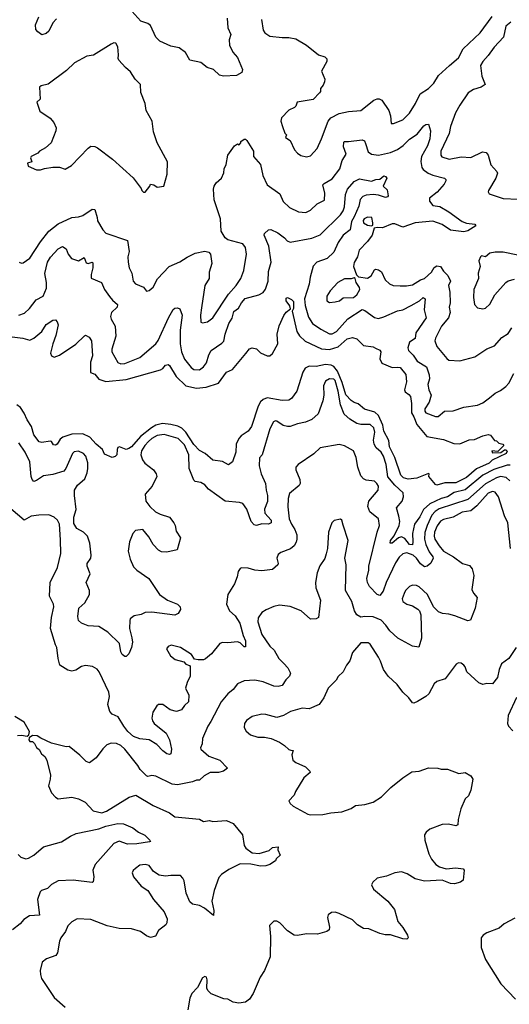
# Model space of a CAD drawing. Extents: x 2143765 to 2212931, y 878955 to 1017455.
# Tile 88 of 256: x 2165681 to 2169290, y 919485 to 926743. Entities that reach past the tile are written whole.
import ezdxf

# ---------------------------------------------------------------- set-up
doc = ezdxf.new("R2010")
doc.units = 0

msp = doc.modelspace()

# ---------------------------------------------------------------- linework, layer by layer
at = {"layer": '0CON20XD'}
for points in [[(2167208.9, 926755), (2167214, 926684), (2167236.2, 926635), (2167225.4, 926595), (2167226.7, 926555), (2167251.1, 926505), (2167285.8, 926465), (2167323.8, 926375), (2167318.8, 926355), (2167278.3, 926331.7), (2167182.5, 926327.5), (2167154.2, 926334.2), (2167109.4, 926375), (2167061.7, 926391.7), (2167015, 926427.5), (2166935, 926446), (2166902.1, 926502.1), (2166855, 926535.7), (2166795, 926547.5), (2166714.7, 926584.7), (2166684.4, 926615), (2166645, 926699.4), (2166625, 926714.5), (2166573.6, 926733.7), (2166507.2, 926807.2)], [(2165950.9, 926749.1), (2165925, 926720), (2165895, 926658.6), (2165875, 926641.1), (2165845, 926632.9), (2165813.5, 926653.5), (2165800.1, 926670.1), (2165797.3, 926705), (2165821.5, 926765)], [(2167464.2, 926745), (2167474.4, 926665), (2167486.8, 926646.8), (2167525, 926622.5), (2167615, 926611.4), (2167665, 926612.9), (2167715, 926601.4), (2167795, 926555.6), (2167883.4, 926483.4), (2167929.7, 926469.7), (2167944.2, 926454.2), (2167944.3, 926435), (2167906, 926365), (2167930, 926305), (2167926.7, 926285), (2167918.3, 926261.7), (2167897.5, 926235), (2167896.7, 926215), (2167890, 926205), (2167845, 926154), (2167725, 926135.8), (2167716.2, 926105), (2167706.7, 926095), (2167663.9, 926076.1), (2167609.5, 926020.5), (2167606, 925995), (2167617.5, 925955), (2167636.1, 925906.1), (2167647.5, 925895), (2167640, 925875), (2167674, 925854), (2167705.8, 925785), (2167728.3, 925758.3), (2167753.4, 925743.4), (2167795, 925733.1), (2167825, 925738.6), (2167872.9, 925795), (2167905.7, 925864.3), (2167954.5, 925995), (2167975, 926020.5), (2168035, 926050.8), (2168105, 926066.7), (2168195, 926074.5), (2168290.1, 926149.9), (2168315, 926161.2), (2168330.9, 926160.9), (2168350, 926150), (2168401.4, 926075), (2168414.3, 926035), (2168418.3, 925978.3), (2168435, 925978.8), (2168505, 926004.2), (2168553.1, 926055), (2168597.7, 926125), (2168632.2, 926197.8), (2168695, 926235.6), (2168732.2, 926275), (2168766.8, 926333.2), (2168849.4, 926405), (2168915, 926463.3), (2168950.5, 926529.5), (2169075, 926647.5), (2169162.4, 926767.6)], [(2169300, 926725), (2169262.9, 926695), (2169246.6, 926613.4), (2169178.4, 926541.6), (2169135, 926478.5), (2169094.1, 926435), (2169077.3, 926405), (2169087.3, 926327.3), (2169112.5, 926265), (2169082.5, 926245), (2169025, 926229.2), (2168985.8, 926204.2), (2168924.2, 926114.2), (2168892.7, 926057.3), (2168856.7, 925955), (2168845.6, 925905), (2168785.7, 925775), (2168784.4, 925745), (2168791.5, 925731.5), (2168846.4, 925716.4), (2168935, 925731.3), (2169005, 925727.1), (2169091.5, 925768.5), (2169119.2, 925765), (2169134.5, 925745), (2169153.2, 925673.2), (2169196.7, 925625), (2169201.7, 925611.7), (2169190.6, 925575), (2169136.7, 925485), (2169133.3, 925475), (2169140.7, 925460.7), (2169245, 925424.2), (2169355, 925420)], [(2166605, 925472.5), (2166640, 925515), (2166645, 925530), (2166670, 925525), (2166695, 925510), (2166743, 925517), (2166768.8, 925605), (2166770, 925695), (2166694, 925835), (2166667.3, 925917.3), (2166656, 925995), (2166614, 926075), (2166605.8, 926125.8), (2166573.6, 926206.4), (2166570, 926265), (2166532.5, 926305), (2166498.3, 926358.3), (2166460.5, 926390.5), (2166412, 926445), (2166406.1, 926456.1), (2166410, 926485), (2166403, 926543), (2166390, 926570), (2166375, 926572.5), (2166355, 926563.3), (2166225, 926481.2), (2166175, 926474.2), (2166085, 926425.6), (2166025, 926369.2), (2165890.8, 926269.2), (2165840, 926255), (2165827.5, 926245), (2165831.7, 926158.3), (2165806.7, 926135), (2165829.2, 926069.2), (2165905, 926017.5), (2165933.1, 925985), (2165948.6, 925945), (2165947.5, 925925), (2165912.5, 925835), (2165870.7, 925799.3), (2165827.5, 925775), (2165815, 925760), (2165764, 925735), (2165761.2, 925725), (2165770, 925695), (2165737.5, 925685), (2165744.1, 925664.1), (2165805, 925636.7), (2165833, 925637), (2165862.5, 925647.5), (2165925, 925656.2), (2165975, 925656), (2166015, 925642.5), (2166061.7, 925668.3), (2166184.2, 925795.8), (2166205, 925810), (2166235, 925808.2), (2166255, 925799.1), (2166365, 925714.5), (2166517.7, 925577.7), (2166575, 925500), (2166580, 925485), (2166593, 925473), (2166605, 925472.5)], [(2165677.5, 924955), (2165695, 924947.5), (2165705, 924950), (2165756, 924985), (2165833.4, 925106.6), (2165894.7, 925185.3), (2165965, 925238.5), (2166064.3, 925285.7), (2166115, 925290), (2166145, 925300), (2166215, 925347.1), (2166235, 925343.8), (2166251.1, 925285), (2166255, 925260), (2166293.8, 925193.8), (2166315, 925169.2), (2166476.4, 925116.4), (2166487.5, 925035), (2166478, 924995), (2166479.2, 924955), (2166487.8, 924915), (2166506.5, 924875), (2166516.9, 924816.9), (2166535, 924796.2), (2166592.3, 924772.3), (2166615, 924743.3), (2166635, 924746), (2166665, 924772.5), (2166697.5, 924832.5), (2166781.2, 924925), (2166862.2, 924957.8), (2166915, 924994), (2166975, 925022), (2167045, 925036), (2167075, 925030), (2167086, 925015), (2167097.5, 924945), (2167077.8, 924882.2), (2167077.2, 924835), (2167046.4, 924785), (2167019.8, 924620.2), (2167012.3, 924565), (2167015, 924513.3), (2167028.8, 924508.8), (2167065, 924515.7), (2167104.2, 924545), (2167220.2, 924719.8), (2167276.2, 924785), (2167309.6, 924835), (2167333.1, 924895), (2167353.3, 925015), (2167344.3, 925065), (2167325, 925090.8), (2167215, 925120.8), (2167195.6, 925135.6), (2167165.8, 925185), (2167161.4, 925275), (2167114.5, 925415), (2167110.4, 925495), (2167114.6, 925515), (2167129.7, 925540.3), (2167168, 925575), (2167185.8, 925615), (2167187.1, 925645), (2167202.5, 925675), (2167215.7, 925744.3), (2167265, 925812.5), (2167285, 925827.5), (2167298.3, 925821.7), (2167310, 925835), (2167310, 925845), (2167335, 925862.5), (2167345, 925862.5), (2167355, 925853.3), (2167404, 925775), (2167403.8, 925735), (2167455, 925676.7), (2167472.1, 925595), (2167505.6, 925525), (2167598.9, 925458.9), (2167622.8, 925402.8), (2167668.3, 925358.3), (2167735, 925326.7), (2167788.6, 925321.4), (2167825, 925338.1), (2167873, 925387), (2167926.8, 925413.2), (2167930.5, 925465), (2167914.3, 925525), (2167925, 925536.9), (2167985, 925569.4), (2168041.5, 925645), (2168056.7, 925705), (2168087.6, 925752.4), (2168067.9, 925805), (2168069.7, 925840.3), (2168075, 925845.7), (2168105, 925844.4), (2168205, 925858.1), (2168221.1, 925851.1), (2168229.6, 925829.6), (2168249.3, 925769.3), (2168275, 925752.2), (2168325, 925744.4), (2168415, 925764.6), (2168465, 925787.5), (2168506.2, 925815), (2168555, 925861.6), (2168610.9, 925899.1), (2168658.5, 925961.5), (2168675, 925971.9), (2168693.8, 925973.8), (2168709.8, 925925), (2168704.8, 925865), (2168686.6, 925813.4), (2168641.9, 925735), (2168637.4, 925697.4), (2168643.9, 925655), (2168655, 925640), (2168692.7, 925612.7), (2168727, 925597), (2168812, 925575), (2168822.5, 925565), (2168822.9, 925555), (2168809.6, 925530.4), (2168758.3, 925471.7), (2168701.2, 925428.8), (2168702.5, 925405), (2168725, 925373.4), (2168776.4, 925366.4), (2168845, 925327.1), (2168942.9, 925255), (2168975, 925243.6), (2169035, 925235.7), (2169043.3, 925225), (2168983.4, 925186.6), (2168955, 925179.5), (2168855, 925192.9), (2168795, 925234.8), (2168725, 925258.8), (2168596, 925245), (2168505, 925214.6), (2168445, 925237.8), (2168425, 925239.7), (2168355, 925209.2), (2168315, 925212.5), (2168293.3, 925206.7), (2168279.2, 925155), (2168245, 925109.4), (2168184, 925045), (2168170, 924995), (2168146.6, 924953.4), (2168140.4, 924925), (2168162.7, 924862.7), (2168177.2, 924847.2), (2168245, 924838.7), (2168271.5, 924855), (2168295, 924900), (2168305, 924904), (2168325, 924900), (2168347.5, 924885), (2168375, 924826.2), (2168405.4, 924795.4), (2168434.6, 924784.6), (2168485, 924781.5), (2168531.7, 924781.7), (2168575, 924790), (2168635, 924824.5), (2168665.5, 924834.5), (2168715, 924881.9), (2168735, 924915.5), (2168755, 924927.8), (2168783.5, 924923.5), (2168805, 924890.8), (2168837.6, 924857.6), (2168856, 924815), (2168840.8, 924785), (2168851.5, 924735), (2168854.5, 924655), (2168847.1, 924625), (2168854.4, 924585), (2168840.4, 924545), (2168790.7, 924485), (2168745.5, 924395), (2168741.1, 924375), (2168755.8, 924335), (2168828.6, 924245), (2168843.9, 924233.9), (2168925, 924229.5), (2169035, 924258.1), (2169123.9, 924316.1), (2169181.1, 924338.9), (2169235, 924400.6), (2169280, 924430), (2169307.9, 924472.1)], [(2165675, 924566.4), (2165715, 924581.1), (2165753.5, 924615), (2165802, 924678), (2165854.5, 924705.5), (2165877.5, 924765), (2165878.5, 924805), (2165867, 924873), (2165885, 924956.2), (2165906.7, 924993.3), (2165965, 925053.1), (2165995, 925072.5), (2166024.3, 925054.3), (2166038.1, 925015), (2166063.5, 924983.5), (2166115, 924966.7), (2166155, 924990), (2166171.2, 924951.2), (2166185, 924946.8), (2166215, 924955.7), (2166220.3, 924950.3), (2166218.7, 924915), (2166206.9, 924865), (2166207.7, 924837.7), (2166284, 924805), (2166305.7, 924755), (2166342.8, 924702.8), (2166364.6, 924675), (2166402.5, 924645), (2166399.3, 924625), (2166357.9, 924585), (2166350.4, 924555), (2166353.8, 924535), (2166383.8, 924485), (2166390.3, 924410.3), (2166360.2, 924315), (2166359.1, 924295), (2166405, 924217.5), (2166427.3, 924207.3), (2166455, 924208.7), (2166565, 924253.2), (2166685, 924353.3), (2166702, 924378), (2166778.1, 924545), (2166812.7, 924607.3), (2166823.9, 924616.1), (2166845, 924620), (2166861.7, 924611.7), (2166878.5, 924565), (2166864.7, 924454.7), (2166863.7, 924355), (2166873.9, 924293.9), (2166895, 924241.9), (2166945, 924178.5), (2166964.4, 924164.4), (2167005, 924161.4), (2167035.5, 924185), (2167058.5, 924215), (2167076, 924274), (2167093.1, 924305), (2167171.7, 924358.3), (2167185.3, 924374.7), (2167194, 924425), (2167223.3, 924505), (2167246.1, 924543.9), (2167257.9, 924592.1), (2167293.1, 924616.9), (2167314.4, 924655), (2167343.1, 924686.9), (2167442.5, 924715), (2167475, 924733.3), (2167493, 924757), (2167513.2, 924816.8), (2167513.5, 924886.5), (2167533.9, 924955), (2167516.8, 925075), (2167482.9, 925155), (2167485, 925166.2), (2167514.5, 925195.5), (2167532.7, 925197.3), (2167582.7, 925172.7), (2167633.1, 925135), (2167652.1, 925112.1), (2167675, 925103.5), (2167835, 925132.8), (2167895, 925157.8), (2168045.7, 925305), (2168065.3, 925335), (2168075.6, 925364.4), (2168082.3, 925455), (2168097.1, 925495), (2168145, 925550.8), (2168185, 925570.5), (2168275, 925552.5), (2168305, 925564.3), (2168335, 925566.9), (2168365, 925591.5), (2168377.6, 925587.6), (2168387.5, 925575), (2168360, 925515), (2168388.9, 925488.9), (2168395.7, 925444.3), (2168392.5, 925437.5), (2168376.6, 925433.4), (2168325, 925450.8), (2168285.3, 925455.3), (2168235, 925450.2), (2168209, 925441), (2168191.3, 925418.7), (2168180.8, 925369.2), (2168145, 925290.4), (2168127.5, 925255), (2168117.7, 925195), (2168064.8, 925155.2), (2168029.3, 925100.7), (2167995, 925029.1), (2167946.7, 924983.3), (2167871.4, 924955), (2167844.7, 924925.3), (2167820.8, 924845), (2167814.6, 924795), (2167779.3, 924685), (2167785, 924636.2), (2167809.6, 924549.6), (2167840, 924505), (2167900.9, 924460.9), (2167965, 924428.1), (2167985, 924427.3), (2168016.7, 924445), (2168100.6, 924539.4), (2168205, 924606.7), (2168225, 924599.4), (2168295, 924548.9), (2168325, 924541.1), (2168365, 924551.9), (2168465, 924597.5)], [(2168275, 925223.3), (2168282.5, 925227.5), (2168283.8, 925245), (2168276.2, 925285), (2168245, 925286.8), (2168220.9, 925275), (2168212.7, 925262.7), (2168215.8, 925245), (2168245, 925229.4), (2168275, 925223.3)], [(2169353.6, 925006.4), (2169245, 925030), (2169185, 925030), (2169145, 925022), (2169115, 924996.2), (2169085, 925002), (2169076.2, 924995), (2169064.4, 924965.6), (2169075.6, 924924.4), (2169060, 924875), (2169062, 924835), (2169028.5, 924755), (2169024.5, 924695), (2169034, 924644), (2169055, 924618.1), (2169095, 924612.2), (2169115, 924615.7), (2169145, 924645.8), (2169183.9, 924716.1), (2169264.6, 924805.4), (2169282, 924818), (2169328.7, 924831.3)], [(2167965, 924657.5), (2168005, 924662.9), (2168037.9, 924672.1), (2168065, 924693.3), (2168140, 924695), (2168165, 924714.6), (2168188.6, 924755), (2168185, 924769.5), (2168160, 924805), (2168152.5, 924835), (2168145, 924840), (2168125, 924833.8), (2168075, 924834.2), (2168025, 924805.7), (2167968.6, 924745), (2167944.5, 924705), (2167945, 924670), (2167965, 924657.5)], [(2165625, 924404.6), (2165704.6, 924394.6), (2165755, 924380.5), (2165784.4, 924395), (2165843.3, 924445), (2165874.7, 924495.3), (2165925, 924527.8), (2165945, 924530), (2165957.2, 924517.2), (2165964.5, 924495), (2165947.8, 924415), (2165923.8, 924355), (2165908.5, 924285), (2165915, 924265.8), (2165935, 924256.5), (2165975, 924271.2), (2166095, 924350.5), (2166158, 924412), (2166165, 924416.7), (2166192.3, 924402.3), (2166210.6, 924375), (2166217.5, 924265), (2166201.5, 924218.5), (2166202.8, 924142.8), (2166235, 924130), (2166263.6, 924093.7), (2166315, 924075.4), (2166465, 924090.3), (2166717.3, 924162.7), (2166735, 924172), (2166755, 924195.7), (2166775, 924201.4), (2166785, 924194.2), (2166833.1, 924113.1), (2166905, 924045.5), (2166985, 924026.2), (2167055, 924033.6), (2167145.7, 924065), (2167204.2, 924145.8), (2167249.5, 924165), (2167347.3, 924282.7), (2167375, 924316), (2167395, 924324.2), (2167425, 924317.5), (2167455, 924288.1), (2167505, 924264.5), (2167525, 924264.4), (2167545, 924281.9), (2167584.1, 924355), (2167578.9, 924425), (2167592.2, 924487.8), (2167626.8, 924563.2), (2167645, 924587.5), (2167677.7, 924612.3), (2167672.9, 924635), (2167645, 924670), (2167645, 924690), (2167655, 924696), (2167685, 924681.8), (2167698.1, 924665), (2167697.9, 924615), (2167690, 924595), (2167724.6, 924445), (2167743.5, 924413.5), (2167785, 924373.2), (2167905, 924317.6), (2167965, 924312.3), (2168028, 924332), (2168095, 924391.1), (2168135, 924401.1), (2168165, 924391.4), (2168215, 924341.9), (2168285, 924331.4), (2168303, 924323), (2168335, 924306.2), (2168342, 924295), (2168335.9, 924244.1), (2168351.2, 924211.2), (2168425, 924179.5), (2168465, 924183.1), (2168485, 924178.6), (2168527.9, 924127.9), (2168532.7, 924075), (2168516.6, 924015), (2168521.3, 924001.3), (2168550.1, 923980.1), (2168560.5, 923965), (2168569.5, 923915), (2168567.7, 923845), (2168586.9, 923815), (2168608.9, 923758.9), (2168680.8, 923670.8), (2168805, 923647.5), (2168880, 923620), (2168925, 923615.8), (2168994.4, 923645.6), (2169032.3, 923647.7), (2169095, 923676.7), (2169135, 923686), (2169151.7, 923681.7), (2169181.7, 923641.7), (2169195, 923640), (2169212.3, 923622.3), (2169242.5, 923615), (2169250, 923605), (2169205, 923560), (2169160, 923565), (2169165, 923550), (2169227, 923553), (2169255, 923572.5), (2169265, 923572.5), (2169273, 923563), (2169266.2, 923545), (2169164, 923496), (2169141.2, 923475), (2169048.1, 923431.9), (2168975, 923368.1), (2168895, 923330.4), (2168815, 923328.6), (2168755, 923312), (2168745, 923316.7), (2168697.5, 923375), (2168700, 923395), (2168695, 923397.5), (2168607.5, 923362.5), (2168542.9, 923357.1), (2168510, 923365), (2168490, 923385), (2168446.6, 923515), (2168406.2, 923595), (2168401.1, 923641.1), (2168365, 923710.8), (2168356.9, 923755), (2168326.5, 923826.5), (2168299.4, 923849.4), (2168223.2, 923873.2), (2168175, 923911.5), (2168145, 923921.1), (2168125, 923935.4), (2168085, 923978.2), (2168058.4, 924068.4), (2168022.9, 924152.9), (2167996.4, 924186.3), (2167977.1, 924197.1), (2167935, 924201.5), (2167865, 924186.5), (2167815, 924188.4), (2167785, 924175.4), (2167766.7, 924145), (2167724.5, 924005.5), (2167685, 923950), (2167665, 923939.4), (2167615, 923935.5), (2167505, 923956.8), (2167475.3, 923944.7), (2167455, 923925.6), (2167438.6, 923895), (2167389.3, 923745), (2167365, 923709.7), (2167313.9, 923676.1), (2167295.3, 923655), (2167276.7, 923615), (2167273.1, 923555), (2167248.8, 923485), (2167218.8, 923461.2), (2167175, 923487.5), (2167105, 923495.6), (2167047.5, 923545), (2167005, 923567.6), (2166965, 923611.9), (2166905, 923703.8), (2166875, 923732.6), (2166846.9, 923746.9), (2166795, 923760.5), (2166734.3, 923765.7), (2166685, 923754.1), (2166652.1, 923735), (2166570.3, 923669.7), (2166505, 923595.3), (2166485, 923581.3), (2166465, 923575.6), (2166416.2, 923593.8), (2166405, 923590), (2166398, 923575), (2166396.7, 923535), (2166385, 923523.3), (2166363, 923517), (2166305, 923541.2), (2166291.2, 923575), (2166245, 923614.4), (2166198.8, 923665), (2166145, 923691.6), (2166065, 923688.1), (2165999.2, 923665), (2165979.8, 923650.2), (2165957.8, 923615), (2165945, 923606.9), (2165928.8, 923608.8), (2165915, 923633.3), (2165905, 923637.5), (2165845, 923627.5), (2165825, 923632.5), (2165785, 923684.2), (2165766.8, 923745), (2165735, 923794.5), (2165713, 923843), (2165685.4, 923885), (2165660.6, 923905)], [(2168465, 924597.5), (2168505, 924605.7), (2168565, 924635.7), (2168628.8, 924671.2), (2168655, 924696), (2168668.8, 924685), (2168662.2, 924605), (2168676.7, 924545), (2168599.7, 924435), (2168595, 924393.8), (2168554.6, 924365.4), (2168540.8, 924325), (2168547.3, 924305), (2168580.6, 924270.6), (2168610.7, 924225), (2168678.8, 924185), (2168700, 924125), (2168700.5, 924095), (2168689.2, 924055), (2168695.8, 924015), (2168712.5, 923975), (2168698.2, 923925), (2168667.7, 923875), (2168667.7, 923857.7), (2168675, 923844.3), (2168745, 923819.4), (2168765, 923818.6), (2168811.9, 923858.1), (2168875, 923860), (2168955, 923888.1), (2169055, 923901.4), (2169095, 923918.1), (2169144.5, 923955.5), (2169185, 923990.8), (2169225, 924009.2), (2169265, 924040), (2169286.2, 924065), (2169323.8, 924135)], [(2169295, 923460.7), (2169275, 923460), (2169175, 923426.9), (2169094.7, 923385), (2168965, 923277), (2168882.4, 923257.6), (2168835, 923225.8), (2168786.2, 923213.8), (2168703.9, 923175), (2168657.3, 923132.7), (2168630.4, 923079.6), (2168590, 923025), (2168575.2, 922955), (2168579.5, 922895), (2168575, 922871.4), (2168555, 922875.9), (2168519, 922919), (2168495, 922930.6), (2168473.5, 922925), (2168425, 922883.4), (2168411.9, 922885), (2168413.7, 922905), (2168440.3, 922939.7), (2168478.4, 923015), (2168482.6, 923045), (2168476.2, 923083.8), (2168458.9, 923145), (2168500.4, 923195), (2168509.1, 923225), (2168506.9, 923255), (2168445, 923311.2), (2168395, 923373.6), (2168381.9, 923465), (2168362, 923525), (2168345, 923556.2), (2168308.1, 923588.1), (2168292.5, 923615), (2168289.3, 923645), (2168297.6, 923702.4), (2168290.7, 923735), (2168265, 923759.7), (2168195, 923760.3), (2168165, 923767.1), (2168115, 923797.9), (2168072.5, 923835), (2168045.2, 923905), (2168027.5, 924005), (2168005, 924084.4), (2167995, 924092.5), (2167965, 924095.5), (2167935, 924078.8), (2167920.6, 924045), (2167921.9, 923975), (2167915.5, 923934.5), (2167880.9, 923839.1), (2167834.7, 923795.3), (2167787.2, 923777.2), (2167728.8, 923765), (2167675.3, 923744.7), (2167655, 923744.6), (2167621.9, 923751.9), (2167575, 923783.1), (2167565, 923785.7), (2167550.7, 923779.3), (2167525, 923726.7), (2167467.8, 923535), (2167447.6, 923512.4), (2167444.7, 923454.7), (2167460.9, 923395), (2167492.7, 923325), (2167496.4, 923276.4), (2167507.3, 923235), (2167507.2, 923192.8), (2167485.9, 923135.9), (2167486.7, 923105), (2167534.2, 923055), (2167533.8, 923035), (2167515, 923025.7), (2167465, 923027.5), (2167425, 923014.3), (2167409.5, 923019.5), (2167386.5, 923045), (2167355, 923136), (2167326.2, 923176.2), (2167300, 923185), (2167195, 923193.1), (2167073.1, 923283.1), (2167044.2, 923315), (2167015, 923331.9), (2166975, 923340), (2166965, 923350), (2166930, 923435), (2166927.7, 923535), (2166895, 923610.3), (2166849.5, 923655), (2166745, 923685.8), (2166695, 923677), (2166655, 923655.7), (2166631.2, 923635), (2166603.2, 923605), (2166578.4, 923565), (2166573.1, 923535), (2166585, 923499.4), (2166603.8, 923473.8), (2166666.7, 923425), (2166686.9, 923395), (2166691.5, 923375), (2166656.7, 923305), (2166605.8, 923245), (2166611.5, 923195), (2166639.5, 923155), (2166680.6, 923115), (2166715, 923097.1), (2166783.8, 923075), (2166816.9, 923035), (2166826.7, 923015), (2166833.4, 922973.4), (2166865.5, 922925), (2166841.2, 922835), (2166765, 922817.5), (2166725, 922820), (2166703.4, 922833.4), (2166665, 922874.4), (2166631.9, 922931.9), (2166588.6, 922985), (2166535, 922978.8), (2166514.8, 922955.2), (2166490.6, 922895), (2166479.5, 922825), (2166494.6, 922765.4), (2166519.9, 922709.9), (2166543.2, 922685), (2166632.9, 922625), (2166711.4, 922505), (2166770.8, 922465), (2166845, 922435.6), (2166863.3, 922415), (2166865.7, 922395), (2166848.6, 922365), (2166825, 922353.8), (2166654.6, 922375.4), (2166605, 922373.8), (2166575, 922358.8), (2166525, 922350), (2166495, 922326.2), (2166491.9, 922315), (2166489.5, 922255), (2166506.2, 922186.2), (2166513.3, 922155), (2166505.7, 922115), (2166485, 922068.6), (2166465, 922049.4), (2166455, 922048.1), (2166435, 922062.9), (2166425, 922084), (2166415.6, 922145), (2166329.3, 922229.3), (2166265, 922270.5), (2166185, 922274.4), (2166135, 922295.6), (2166114.4, 922315), (2166109.5, 922345), (2166117.3, 922405), (2166161.1, 922445), (2166195.9, 922505), (2166195.3, 922535), (2166170.8, 922595), (2166201.3, 922658.7), (2166178.9, 922715), (2166176.9, 922735), (2166205, 922774.4), (2166208.1, 922795), (2166196.8, 922885), (2166180.7, 922935), (2166151.5, 922965), (2166102.6, 922992.6), (2166079.9, 923029.9), (2166079.2, 923075), (2166096.5, 923133.5), (2166083.6, 923235), (2166084.4, 923275.6), (2166107.7, 923312.3), (2166160.7, 923359.3), (2166178, 923402), (2166184, 923436), (2166182.3, 923477.7), (2166168.4, 923525), (2166151.9, 923545), (2166115, 923561.7), (2166081.9, 923558.1), (2166068.8, 923545), (2166020, 923435), (2166005, 923414.6), (2165925, 923389.6), (2165855, 923380.4), (2165805, 923345.5), (2165785, 923340), (2165773.1, 923353.1), (2165765.4, 923375), (2165755, 923483.8), (2165720, 923555), (2165674.1, 923624.1)], [(2169293.3, 923345), (2169267.5, 923367.5), (2169225, 923376.5), (2169195, 923366), (2169115, 923322), (2168985, 923207.6), (2168773.1, 923136.9), (2168742, 923118), (2168719.1, 923090.9), (2168684, 923015), (2168667.4, 922962.6), (2168665.6, 922915), (2168675.2, 922875.2), (2168699.9, 922819.9), (2168726.9, 922785), (2168728.8, 922775), (2168711.8, 922738.2), (2168685.2, 922714.8), (2168665, 922709.4), (2168635, 922731.2), (2168605.5, 922775), (2168580.5, 922795), (2168535, 922813), (2168505, 922806.8), (2168478.6, 922781.4), (2168451.1, 922738.9), (2168382, 922595), (2168359.1, 922530.8), (2168335, 922499.2), (2168315, 922505.7), (2168258.9, 922565), (2168244, 922594), (2168239.1, 922625), (2168254.4, 922684.4), (2168253.8, 922715), (2168315.3, 922964.7), (2168332.7, 923015), (2168325, 923063.3), (2168260.8, 923115), (2168246.7, 923155), (2168254.4, 923195), (2168323.5, 923275), (2168324.4, 923305), (2168313.3, 923325), (2168295, 923341.1), (2168235, 923348.5), (2168215, 923358.9), (2168195, 923380), (2168173.5, 923445), (2168159.6, 923515), (2168140, 923565), (2168075, 923602), (2168035, 923611.2), (2167895, 923588), (2167847.9, 923542.1), (2167733.3, 923465), (2167716.2, 923445), (2167716.2, 923425), (2167745.7, 923355), (2167748.6, 923325), (2167739.8, 923310.2), (2167670, 923250), (2167659.2, 923215), (2167657.1, 923152.9), (2167667.6, 923065), (2167684, 923025), (2167709.5, 922985), (2167722.7, 922945), (2167724.5, 922915), (2167718.7, 922891.3), (2167705, 922865.7), (2167677.1, 922842.9), (2167605, 922815.5), (2167585, 922800.8), (2167575.6, 922775), (2167585.6, 922735), (2167582.5, 922725), (2167545, 922690.8), (2167465, 922680.6), (2167414.4, 922684.4), (2167365, 922700), (2167315, 922703.3), (2167305, 922697.5), (2167292, 922675), (2167284.1, 922635.9), (2167264.3, 922585.7), (2167214, 922505), (2167205.9, 922435.9), (2167227.5, 922385), (2167267.8, 922347.8), (2167303.3, 922295), (2167327.3, 922205), (2167344, 922165), (2167345, 922120), (2167335, 922120), (2167305, 922149.5), (2167285, 922157.1), (2167215, 922148.8), (2167175, 922153.3), (2167156.1, 922143.9), (2167095, 922068.8), (2167049.1, 922030.9), (2167035, 922024), (2166995, 922023.3), (2166970, 922030), (2166946.7, 922065), (2166865.5, 922115.5), (2166796.4, 922133.6), (2166775, 922123.3), (2166763.8, 922105), (2166793.3, 922053.3), (2166827, 922027), (2166889.5, 922009.5), (2166905, 921992.5), (2166932.5, 921982.5), (2166937.5, 921975), (2166937.8, 921905), (2166915, 921856.7), (2166903.6, 921815), (2166928.6, 921765), (2166925.7, 921715), (2166895, 921688.8), (2166874.3, 921655.7), (2166835.6, 921644.4), (2166790, 921655), (2166735, 921696), (2166705, 921695.8), (2166691.2, 921685), (2166662, 921638), (2166654.4, 921595), (2166658.6, 921575), (2166672.5, 921555), (2166761.1, 921485), (2166784.3, 921434.3), (2166798.6, 921365), (2166795, 921332.5), (2166785, 921326.2), (2166765, 921332), (2166735, 921354.3), (2166691.5, 921401.5), (2166635, 921434), (2166565, 921442.7), (2166520.4, 921460.4), (2166478.5, 921495), (2166449.4, 921535), (2166405.8, 921605), (2166361.2, 921625), (2166345, 921642.5), (2166329.5, 921695), (2166342.2, 921755), (2166338.6, 921785), (2166267.5, 921935), (2166252, 921955), (2166216.7, 921975), (2166165, 921982.5), (2166135.8, 921974.2), (2166095, 921948), (2166065, 921942), (2166035, 921948.8), (2165976.2, 921986.2), (2165964.3, 922035), (2165955.6, 922115), (2165944.3, 922135), (2165906.8, 922255), (2165914.6, 922335.4), (2165932.9, 922415), (2165930, 922435), (2165900, 922495), (2165905.5, 922595), (2165960, 922705), (2165985, 922807.5), (2165980.5, 922909.5), (2165973.1, 923025), (2165958.6, 923055), (2165935, 923076.9), (2165895, 923092.5), (2165821.7, 923091.7), (2165765, 923082.5), (2165714.3, 923054.3), (2165615, 923136.7)], [(2169299.5, 922845), (2169278.9, 923035), (2169254.5, 923085), (2169210.9, 923225), (2169185, 923260.6), (2169165, 923265.4), (2169135, 923253.2), (2169049.7, 923160.3), (2169006.6, 923123.4), (2168942.8, 923112.8)], [(2168942.8, 923112.8), (2168875, 923076.6), (2168805, 923060), (2168782.5, 923047.5), (2168756.9, 923013.1), (2168739.3, 922965), (2168735.2, 922935), (2168741.2, 922915), (2168772.4, 922865), (2168805, 922825.3), (2168878.6, 922785), (2168944.2, 922734.2), (2168995, 922718.9), (2169015.5, 922695), (2169027.5, 922645), (2169013.8, 922543.8), (2169025.7, 922515), (2169051.9, 922485), (2169037.5, 922405), (2169004, 922316), (2168985, 922312.9), (2168888.5, 922348.5), (2168845, 922360.4), (2168796.7, 922365), (2168768.5, 922378.5), (2168730, 922415), (2168686.6, 922506.6), (2168625, 922561.9), (2168605, 922572.9), (2168575, 922574.2), (2168555, 922564.4), (2168525.6, 922535), (2168514.2, 922514.2), (2168500, 922475), (2168506, 922455), (2168534, 922435), (2168575, 922421.9), (2168615, 922398.1), (2168626.7, 922385), (2168637.5, 922355), (2168642.2, 922185), (2168623.3, 922116.7), (2168575, 922124.2), (2168467.5, 922185), (2168409.1, 922239.1), (2168380.7, 922280.7), (2168345, 922315.9), (2168285, 922341.1), (2168225.3, 922344.7), (2168195, 922339.7), (2168166.1, 922356.1), (2168149.2, 922385), (2168130, 922455), (2168083.3, 922535), (2168086.5, 922725), (2168078.5, 922775), (2168101.4, 922905), (2168065, 923017.5), (2168056, 923055), (2168045, 923061.2), (2167998.3, 923051.7), (2167981.2, 923035), (2167956, 922965), (2167950, 922845), (2167940.8, 922805), (2167929.1, 922770.9), (2167893.6, 922716.4), (2167873.1, 922665), (2167860.8, 922595), (2167862.5, 922555), (2167896.8, 922463.2), (2167884.2, 922335.8), (2167865, 922326), (2167825, 922324), (2167755, 922386.4), (2167675, 922416.9), (2167595, 922428.2), (2167555, 922418.5), (2167497.2, 922392.8), (2167465, 922372.9), (2167439.2, 922335), (2167435.4, 922304.6), (2167465, 922211.9), (2167524.7, 922124.7), (2167555.7, 922095), (2167591.1, 922035), (2167627.7, 921997.7), (2167657.5, 921965), (2167678, 921925), (2167669.2, 921905), (2167642.4, 921877.6), (2167615, 921835.7), (2167585, 921828.5), (2167555, 921830.4), (2167475, 921861.4), (2167415, 921875.6), (2167335, 921870), (2167285, 921846.7), (2167255, 921806.2), (2167213.8, 921775), (2167165.9, 921714.1), (2167090.7, 921569.3), (2167066.2, 921535), (2167027.5, 921445), (2167025.8, 921405), (2167013.8, 921375), (2167016.7, 921365), (2167075, 921314.2), (2167155, 921284), (2167212.5, 921225), (2167182.5, 921205), (2167145.5, 921194.5), (2167085, 921193.1), (2167041.3, 921168.7), (2167005, 921137.5), (2166985, 921137.5), (2166955, 921125.7), (2166843.6, 921103.6), (2166805, 921107.1), (2166685, 921167.5), (2166655, 921170.8), (2166625, 921164), (2166615, 921169.2), (2166567.5, 921215), (2166550.6, 921245), (2166456.5, 921366.5), (2166425, 921392.5), (2166395, 921406.7), (2166355, 921410.4), (2166322.6, 921397.4), (2166292.4, 921367.6), (2166245, 921302.5), (2166195, 921266.2), (2166171.2, 921275), (2166125, 921322), (2166045, 921386), (2166022.3, 921382.3), (2165915, 921410), (2165836.4, 921446.4), (2165810, 921465), (2165775, 921467.5), (2165750.7, 921449.3), (2165747.5, 921435), (2165755, 921423.3), (2165775, 921422.5), (2165788.8, 921408.8), (2165805, 921377.5), (2165825, 921362.5), (2165841.7, 921331.7), (2165865, 921312.5), (2165880, 921285), (2165907.5, 921175), (2165906, 921145), (2165892, 921095), (2165914, 921045), (2165945, 921013.3), (2165965, 920998.8), (2166065, 921012.9), (2166115, 920999.2), (2166164.3, 920974.3), (2166222.1, 920912.1), (2166285, 920896.6), (2166321.7, 920908.3), (2166487, 921013), (2166535.7, 921025.7), (2166665, 920951.2), (2166785, 920896), (2166825, 920868.1), (2167005, 920848.8), (2167036.4, 920833.6), (2167080.8, 920839.2), (2167105, 920832.9), (2167205, 920839.2), (2167255, 920818), (2167324, 920735), (2167335.7, 920655), (2167347.5, 920635), (2167395, 920602.9), (2167447, 920597), (2167520, 920620), (2167545, 920640), (2167586.4, 920646.4), (2167583.3, 920625), (2167600, 920585), (2167571.7, 920558.3), (2167565, 920542.5), (2167523.6, 920516.4), (2167495, 920506.7), (2167455, 920503.3), (2167385, 920519.2), (2167305, 920521.2), (2167221.9, 920478.1), (2167168.7, 920441.3), (2167149.6, 920420.4), (2167113.3, 920325), (2167098.1, 920245), (2167112.3, 920177.7), (2167110, 920140), (2167043.3, 920195), (2167005, 920212.5), (2166954.4, 920224.4), (2166935, 920241.2), (2166906.9, 920305), (2166892.5, 920395), (2166883.8, 920415), (2166865, 920433.8), (2166795, 920435.6), (2166755, 920428.6), (2166707.6, 920437.6), (2166668, 920465), (2166635, 920508), (2166605, 920515.8), (2166565, 920511.2), (2166535, 920486.7), (2166517.7, 920472.3), (2166510, 920455), (2166518.8, 920425), (2166576.8, 920356.8), (2166625, 920324), (2166666.6, 920256.6), (2166746.6, 920166.6), (2166767.1, 920115), (2166766, 920085), (2166758.3, 920071.7), (2166705, 920030), (2166681.7, 919988.3), (2166645, 919978.1), (2166615, 919990.6), (2166570.9, 920020.9), (2166505, 920041.9), (2166415, 920044), (2166325, 920064.4), (2166205, 920110.6), (2166105, 920115.8), (2166065.9, 920094.1), (2166035, 920063.8), (2166017.6, 920022.4), (2165985, 919976), (2165975, 919951.2), (2165960, 919865), (2165948, 919845), (2165879.3, 919820.7), (2165846, 919795), (2165832.5, 919735), (2165833.9, 919706.1), (2165841.2, 919675), (2165935, 919536.2), (2166015, 919464.2)], [(2169340, 922115), (2169285.9, 922034.1), (2169232.5, 921995), (2169215.9, 921954.1), (2169202.9, 921895), (2169165, 921848.1), (2169125, 921849.5), (2169095, 921842.5), (2169065, 921854.4), (2168975.8, 921935), (2168965, 921972.5), (2168955, 921986.2), (2168935, 922000), (2168915, 922003.3), (2168898.3, 921991.7), (2168817.5, 921885), (2168756, 921865), (2168735, 921848.6), (2168696, 921775), (2168675, 921753.8), (2168613, 921717), (2168585, 921706.2), (2168575, 921708), (2168550, 921745), (2168505.5, 921785), (2168462.1, 921842.1), (2168396.9, 921905), (2168362.6, 921952.6), (2168341.4, 922015), (2168324.5, 922044.5), (2168265, 922140), (2168248.8, 922148.8), (2168195, 922148.8), (2168135, 922077.5), (2168113.9, 922016.1), (2168088.8, 921985), (2168063.8, 921935), (2168027.3, 921902.7), (2168013.8, 921875), (2167955, 921816.2), (2167922.5, 921745), (2167888.8, 921695), (2167815, 921662.2), (2167762.6, 921667.4), (2167676.6, 921643.4), (2167625, 921614.3), (2167575, 921598.6), (2167495, 921621.5), (2167465, 921622.9), (2167395, 921606.2), (2167351.8, 921578.2), (2167337.5, 921555), (2167335.5, 921525), (2167349.2, 921499.2), (2167381.4, 921471.4), (2167435, 921455.6), (2167484.5, 921455.5), (2167534.6, 921444.6), (2167595, 921418.1), (2167633.5, 921393.5), (2167665, 921364), (2167679.5, 921359.5), (2167697.5, 921355), (2167685.6, 921324.4), (2167695, 921284.4), (2167715, 921267.9), (2167786.8, 921236.8), (2167820, 921205), (2167822.5, 921195), (2167774.2, 921155), (2167714, 921055), (2167703.6, 921026.4), (2167663.3, 920985), (2167673.3, 920965), (2167696.7, 920945), (2167805, 920886.2), (2167825, 920881.4), (2167915, 920884.4), (2167975, 920896.9), (2168055, 920903.1), (2168125, 920928.6), (2168155, 920951.4), (2168225, 920957.1), (2168285.5, 920974.5), (2168346.4, 921013.6), (2168415.6, 921084.4), (2168503.8, 921155), (2168572.3, 921197.7), (2168625, 921203.8), (2168695, 921228.8), (2168763, 921227), (2168788.3, 921218.3), (2168835, 921217.5), (2168917, 921187), (2168965, 921193.3), (2169005, 921168.8), (2169020, 921145), (2169006.4, 921063.6), (2168988.3, 921021.7), (2168965, 921000), (2168933.3, 920925), (2168911.7, 920848.3), (2168911.2, 920808.8), (2168895, 920801.2), (2168842.3, 920812.3), (2168795, 920810.8), (2168703, 920777), (2168676, 920755), (2168664.3, 920735), (2168667.1, 920695), (2168696.9, 920595), (2168716.9, 920555), (2168749.2, 920515), (2168775, 920498.9), (2168825, 920484.5), (2168895, 920491.1), (2168950, 920485), (2168957.5, 920475), (2168950.7, 920399.3), (2168930, 920385), (2168885, 920372.5), (2168855, 920376.7), (2168795, 920400.8), (2168665, 920392.5), (2168595, 920411.2), (2168535.9, 920445.9), (2168495, 920461.2), (2168445, 920453.8), (2168385, 920430), (2168315, 920413.8), (2168282.5, 920385), (2168273.8, 920365), (2168288.8, 920335), (2168393.8, 920245), (2168444.2, 920185), (2168468, 920095), (2168505, 920051.2), (2168539.2, 919995), (2168543.3, 919975), (2168533.9, 919966.1), (2168505, 919968), (2168415, 919997.5), (2168375, 919998), (2168335, 920007.1), (2168255, 920041.4), (2168215, 920044.2), (2168171.7, 920071.7), (2168135, 920107.1), (2168035.5, 920155.5), (2168005, 920164), (2167978.3, 920161.7), (2167953.8, 920145), (2167950, 920125), (2167964.4, 920055), (2167961.1, 920035), (2167945, 920022.3), (2167876.9, 920003.1), (2167796.4, 920003.6), (2167725, 919992.1), (2167705, 919994.6), (2167655, 920025.8), (2167597.5, 920085), (2167575, 920097.5), (2167553, 920097), (2167522.5, 920065), (2167528.8, 919985), (2167527.5, 919835), (2167484.2, 919735), (2167452, 919685), (2167402, 919565), (2167375, 919523.8), (2167345, 919502), (2167295, 919492.9), (2167255, 919501.4), (2167215, 919522.5), (2167185, 919526), (2167092.3, 919562.3), (2167066.2, 919586.2), (2167060, 919605), (2167063.3, 919665), (2167056.7, 919685), (2167045, 919690), (2167029.3, 919680.7), (2166990.7, 919609.3), (2166950, 919565), (2166935, 919530), (2166919.2, 919445)], [(2169342.1, 921747.9), (2169282.1, 921615), (2169275.6, 921555), (2169284.6, 921534.6), (2169315, 921500.8)], [(2165665, 921466.7), (2165695, 921470), (2165735, 921462.5), (2165748.3, 921471.7), (2165752.5, 921495), (2165712.5, 921565), (2165645, 921607.5)], [(2165669.1, 920589.1), (2165688.9, 920568.9), (2165725, 920558.2), (2165745, 920562.2), (2165784.5, 920585), (2165855, 920645.9), (2165988.3, 920681.7), (2166055, 920724.4), (2166096.7, 920743.3), (2166265, 920778.4), (2166315, 920798.4), (2166405, 920818.7), (2166445, 920815.6), (2166513.8, 920785), (2166555.7, 920755), (2166602.3, 920732.3), (2166640, 920695), (2166643.8, 920685), (2166637.3, 920682.7), (2166545, 920668.7), (2166475, 920665.8), (2166415, 920687.4), (2166375, 920671.1), (2166236.9, 920515), (2166220, 920475), (2166226.7, 920425), (2166221.7, 920388.3), (2166215, 920382.5), (2166075, 920399.2), (2165965, 920394.3), (2165915, 920369.2), (2165885, 920338), (2165842, 920325), (2165832.5, 920315), (2165812.7, 920257.3), (2165826.6, 920143.4), (2165753, 920137), (2165710.9, 920109.1), (2165685, 920078.8), (2165626.7, 920035)], [(2169330, 920120), (2169251.7, 920078.3), (2169215, 920046.7), (2169125, 920012.5), (2169098, 919995), (2169082, 919975), (2169081.2, 919905), (2169113.8, 919815), (2169226.2, 919635), (2169336.4, 919523.6)]]:
    msp.add_lwpolyline(points, dxfattribs=at)

doc.saveas('drawing.dxf')
